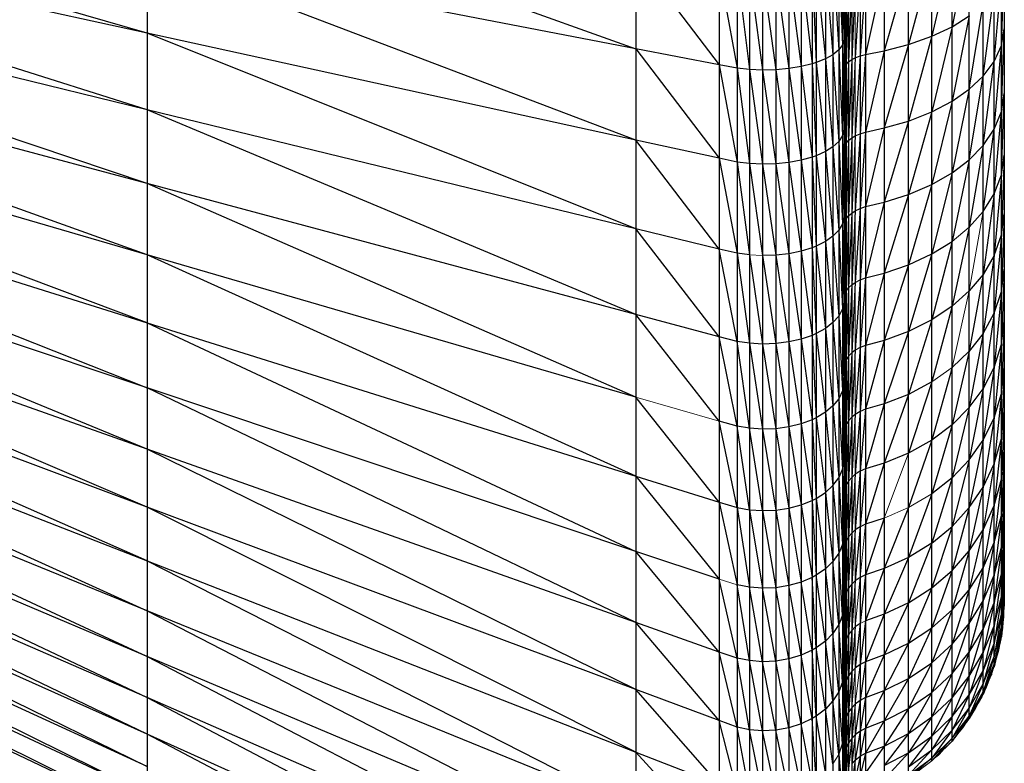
# Paper-space layout '_Left' of a CAD drawing. Header units: millimetres. Extents: x 1 to 464, y 0 to 650.
# Tile 20 of 50: x 449 to 464, y 6 to 17. Entities that reach past the tile are written whole.
import ezdxf

# ---------------------------------------------------------------- set-up
doc = ezdxf.new("R2010")
doc.units = ezdxf.units.MM

psp = doc.layouts.new('_Left')

# ---------------------------------------------------------------- linework, layer by layer
at = {"color": 7, "linetype": 'Continuous', "lineweight": 25}
for p, q in [((461.262, 646.63), (461.262, 3.719)), ((451.05, 26.301), (451.05, 4.44)), ((458.207, 26.301), (458.207, 0.953)), ((459.426, 26.301), (459.426, 0.36)), ((459.691, 26.301), (459.691, 0.237)), ((459.873, 26.301), (459.873, 0.187)), ((460.064, 26.301), (460.064, 0.166)), ((460.258, 26.301), (460.258, 0.178)), ((460.446, 26.301), (460.446, 0.221)), ((460.629, 26.301), (460.629, 0.297)), ((460.789, 26.301), (460.789, 0.397)), ((460.848, 26.301), (460.848, 0.444)), ((460.982, 26.301), (460.982, 0.579)), ((461.094, 26.301), (461.094, 0.736)), ((461.18, 26.301), (461.18, 0.911)), ((461.235, 26.301), (461.235, 1.101)), ((461.258, 26.301), (461.258, 1.283)), ((461.259, 26.301), (461.259, 1.778)), ((461.26, 26.301), (461.26, 2.683)), ((461.268, 4.907), (461.268, 26.301)), ((461.288, 26.301), (461.288, 4.986)), ((461.322, 26.301), (461.322, 5.061)), ((461.368, 26.301), (461.368, 5.13)), ((461.491, 26.301), (461.491, 5.245)), ((461.571, 26.301), (461.571, 5.291)), ((461.843, 26.301), (461.843, 5.4)), ((462.201, 5.59), (462.201, 26.301)), ((462.541, 5.84), (462.541, 26.301)), ((462.838, 6.13), (462.838, 26.301)), ((463.09, 6.457), (463.09, 26.301)), ((463.294, 6.813), (463.294, 26.301)), ((463.456, 7.217), (463.456, 26.301)), ((463.562, 7.657), (463.562, 26.301)), ((463.602, 26.301), (463.602, 8.106)), ((451.05, 16.49), (439.409, 19.888)), ((451.05, 15.37), (439.409, 19.035)), ((451.05, 16.49), (439.409, 19.035)), ((451.05, 18.824), (458.207, 16.261)), ((451.05, 15.37), (439.409, 18.206)), ((451.05, 14.288), (439.409, 18.206)), ((461.258, 17.744), (461.259, 16.588)), ((463.09, 17.852), (462.838, 16.583)), ((458.207, 16.261), (451.05, 17.642)), ((458.207, 14.925), (451.05, 17.642)), ((458.207, 17.632), (459.426, 16.026)), ((461.18, 17.617), (461.235, 16.32)), ((461.235, 17.682), (461.258, 16.392)), ((462.838, 17.713), (462.541, 16.444)), ((460.848, 17.457), (460.982, 16.113)), ((460.982, 17.503), (461.094, 16.175)), ((461.094, 17.557), (461.18, 16.245)), ((462.201, 17.483), (461.843, 16.232)), ((462.541, 17.589), (462.201, 16.323)), ((463.562, 16.311), (463.602, 17.535)), ((451.05, 14.288), (439.409, 17.404)), ((451.05, 13.246), (439.409, 17.404)), ((459.426, 17.428), (459.691, 15.978)), ((459.691, 17.387), (459.873, 15.958)), ((459.873, 17.369), (460.064, 15.95)), ((460.064, 17.362), (460.258, 15.954)), ((460.258, 17.366), (460.446, 15.971)), ((460.446, 17.381), (460.629, 16.001)), ((460.629, 17.407), (460.789, 16.041)), ((460.789, 17.441), (460.848, 16.06)), ((461.421, 17.312), (461.368, 16.102)), ((461.491, 17.336), (461.421, 16.13)), ((461.571, 17.355), (461.491, 16.157)), ((461.843, 17.402), (461.571, 16.179)), ((463.456, 16.076), (463.562, 17.319)), ((461.268, 17.192), (461.262, 16.439)), ((461.288, 17.225), (461.268, 15.995)), ((461.322, 17.257), (461.288, 16.032)), ((461.368, 17.287), (461.322, 16.068)), ((463.294, 15.859), (463.456, 17.107)), ((461.26, 16.946), (461.259, 16.588)), ((461.262, 16.952), (461.26, 15.701)), ((463.09, 15.668), (463.294, 16.912)), ((462.838, 16.583), (463.09, 16.741)), ((463.09, 16.741), (462.838, 15.493)), ((451.05, 13.246), (439.409, 16.633)), ((451.05, 12.249), (439.409, 16.633)), ((461.259, 16.588), (461.258, 16.392)), ((461.259, 16.588), (461.26, 15.701)), ((462.541, 16.444), (462.838, 16.583)), ((462.838, 16.583), (462.541, 15.337)), ((458.207, 14.925), (451.05, 16.49)), ((458.207, 13.627), (451.05, 16.49)), ((461.262, 16.439), (461.268, 15.995)), ((462.201, 16.323), (462.541, 16.444)), ((462.541, 16.444), (462.201, 15.204)), ((463.562, 16.311), (463.602, 16.552)), ((463.562, 15.342), (463.602, 16.552)), ((461.235, 16.32), (461.18, 16.245)), ((461.258, 16.392), (461.235, 16.32)), ((461.235, 16.32), (461.258, 15.073)), ((461.258, 16.392), (461.259, 15.295)), ((461.843, 16.232), (462.201, 16.323)), ((462.201, 16.323), (461.843, 15.102)), ((463.456, 16.076), (463.562, 16.311)), ((463.456, 15.084), (463.562, 16.311)), ((459.426, 16.026), (458.207, 16.261)), ((458.207, 16.261), (459.426, 14.658)), ((461.094, 16.175), (460.982, 16.113)), ((461.18, 16.245), (461.094, 16.175)), ((461.094, 16.175), (461.18, 14.906)), ((461.18, 16.245), (461.235, 14.991)), ((461.262, 16.166), (461.26, 15.701)), ((461.421, 16.13), (461.491, 16.157)), ((461.491, 16.157), (461.421, 14.988)), ((461.491, 16.157), (461.571, 16.179)), ((461.571, 16.179), (461.491, 15.018)), ((461.571, 16.179), (461.843, 16.232)), ((461.843, 16.232), (461.571, 15.043)), ((459.691, 15.978), (459.426, 16.026)), ((459.426, 16.026), (459.691, 14.604)), ((460.789, 16.041), (460.629, 16.001)), ((460.848, 16.06), (460.789, 16.041)), ((460.789, 16.041), (460.848, 14.696)), ((460.982, 16.113), (460.848, 16.06)), ((460.848, 16.06), (460.982, 14.757)), ((460.982, 16.113), (461.094, 14.827)), ((461.268, 15.995), (461.288, 16.032)), ((461.288, 16.032), (461.268, 14.838)), ((461.288, 16.032), (461.322, 16.068)), ((461.322, 16.068), (461.288, 14.88)), ((461.322, 16.068), (461.368, 16.102)), ((461.368, 16.102), (461.322, 14.92)), ((461.368, 16.102), (461.421, 16.13)), ((461.421, 16.13), (461.368, 14.957)), ((463.294, 15.859), (463.456, 16.076)), ((463.294, 14.846), (463.456, 16.076)), ((439.409, 15.894), (451.05, 12.249)), ((439.409, 15.894), (451.05, 11.299)), ((459.873, 15.958), (459.691, 15.978)), ((459.691, 15.978), (459.873, 14.581)), ((460.064, 15.95), (459.873, 15.958)), ((459.873, 15.958), (460.064, 14.572)), ((460.258, 15.954), (460.064, 15.95)), ((460.064, 15.95), (460.258, 14.577)), ((460.446, 15.971), (460.258, 15.954)), ((460.258, 15.954), (460.446, 14.596)), ((460.629, 16.001), (460.446, 15.971)), ((460.446, 15.971), (460.629, 14.63)), ((460.629, 16.001), (460.789, 14.675)), ((461.26, 15.701), (461.262, 15.929)), ((461.262, 15.929), (461.26, 14.492)), ((461.268, 15.995), (461.262, 15.957)), ((461.268, 15.995), (461.262, 15.485)), ((463.09, 15.668), (463.294, 15.859)), ((463.09, 14.637), (463.294, 15.859)), ((461.26, 15.701), (461.259, 15.295)), ((462.838, 15.493), (463.09, 15.668)), ((463.09, 15.668), (462.838, 14.445)), ((463.562, 15.342), (463.602, 15.606)), ((463.562, 14.417), (463.602, 15.606)), ((461.262, 15.485), (461.268, 14.838)), ((462.541, 15.337), (462.838, 15.493)), ((462.838, 15.493), (462.541, 14.274)), ((458.207, 13.627), (451.05, 15.37)), ((458.207, 12.372), (451.05, 15.37)), ((461.259, 15.295), (461.258, 15.073)), ((461.259, 15.295), (461.26, 14.492)), ((462.201, 15.204), (462.541, 15.337)), ((462.541, 15.337), (462.201, 14.127)), ((463.456, 15.084), (463.562, 15.342)), ((463.456, 14.137), (463.562, 15.342)), ((451.05, 11.299), (439.409, 15.19)), ((451.05, 10.4), (439.409, 15.19)), ((461.843, 15.102), (462.201, 15.204)), ((462.201, 15.204), (461.843, 14.016)), ((461.258, 15.073), (461.235, 14.991)), ((461.258, 15.073), (461.259, 14.039)), ((461.26, 14.492), (461.262, 15.01)), ((461.262, 15.01), (461.26, 13.323)), ((461.421, 14.988), (461.491, 15.018)), ((461.491, 15.018), (461.421, 13.891)), ((461.491, 15.018), (461.571, 15.043)), ((461.571, 15.043), (461.491, 13.924)), ((461.571, 15.043), (461.843, 15.102)), ((461.843, 15.102), (461.571, 13.952)), ((463.294, 14.846), (463.456, 15.084)), ((463.294, 13.879), (463.456, 15.084)), ((459.426, 14.658), (458.207, 14.925)), ((459.426, 13.33), (458.207, 14.925)), ((461.18, 14.906), (461.094, 14.827)), ((461.235, 14.991), (461.18, 14.906)), ((461.18, 14.906), (461.235, 13.701)), ((461.235, 14.991), (461.258, 13.792)), ((461.268, 14.838), (461.288, 14.88)), ((461.288, 14.88), (461.268, 13.726)), ((461.288, 14.88), (461.322, 14.92)), ((461.322, 14.92), (461.288, 13.772)), ((461.322, 14.92), (461.368, 14.957)), ((461.368, 14.957), (461.322, 13.816)), ((461.368, 14.957), (461.421, 14.988)), ((461.421, 14.988), (461.368, 13.857)), ((460.982, 14.757), (460.848, 14.696)), ((461.094, 14.827), (460.982, 14.757)), ((460.982, 14.757), (461.094, 13.518)), ((461.094, 14.827), (461.18, 13.606)), ((461.268, 14.838), (461.262, 14.796)), ((461.268, 14.838), (461.262, 14.552)), ((463.294, 14.846), (463.09, 13.652)), ((459.691, 14.604), (459.426, 14.658)), ((459.426, 14.658), (459.691, 13.269)), ((459.873, 14.581), (459.691, 14.604)), ((459.691, 14.604), (459.873, 13.244)), ((460.064, 14.572), (459.873, 14.581)), ((459.873, 14.581), (460.064, 13.234)), ((460.258, 14.577), (460.064, 14.572)), ((460.064, 14.572), (460.258, 13.239)), ((460.446, 14.596), (460.258, 14.577)), ((460.258, 14.577), (460.446, 13.261)), ((460.629, 14.63), (460.446, 14.596)), ((460.446, 14.596), (460.629, 13.299)), ((460.789, 14.675), (460.629, 14.63)), ((460.629, 14.63), (460.789, 13.349)), ((460.848, 14.696), (460.789, 14.675)), ((460.789, 14.675), (460.848, 13.373)), ((460.848, 14.696), (460.982, 13.44)), ((462.838, 14.445), (463.09, 14.637)), ((463.09, 14.637), (462.838, 13.443)), ((463.562, 14.417), (463.602, 14.703)), ((463.602, 14.703), (463.562, 13.538)), ((451.05, 9.554), (439.409, 14.524)), ((451.05, 10.4), (439.409, 14.524)), ((461.26, 14.492), (461.259, 14.039)), ((461.262, 14.552), (461.268, 13.726)), ((462.541, 14.274), (462.838, 14.445)), ((462.838, 14.445), (462.541, 13.258)), ((458.207, 12.372), (451.05, 14.288)), ((458.207, 11.164), (451.05, 14.288)), ((463.456, 14.137), (463.562, 14.417)), ((463.562, 14.417), (463.456, 13.237)), ((462.201, 14.127), (462.541, 14.274)), ((462.541, 14.274), (462.201, 13.099)), ((463.294, 13.879), (463.456, 14.137)), ((463.456, 14.137), (463.294, 12.96)), ((461.259, 14.039), (461.258, 13.792)), ((461.259, 14.039), (461.26, 13.323)), ((461.571, 13.952), (461.843, 14.016)), ((461.843, 14.016), (461.571, 12.909)), ((461.843, 14.016), (462.201, 14.127)), ((462.201, 14.127), (461.843, 12.978)), ((451.05, 8.765), (439.409, 13.898)), ((451.05, 9.554), (439.409, 13.898)), ((461.26, 13.323), (461.262, 13.892)), ((461.262, 13.892), (461.26, 12.197)), ((461.322, 13.816), (461.368, 13.857)), ((461.368, 13.857), (461.322, 12.762)), ((461.368, 13.857), (461.421, 13.891)), ((461.421, 13.891), (461.368, 12.806)), ((461.421, 13.891), (461.491, 13.924)), ((461.491, 13.924), (461.421, 12.843)), ((461.491, 13.924), (461.571, 13.952)), ((461.571, 13.952), (461.491, 12.879)), ((463.09, 13.652), (463.294, 13.879)), ((463.562, 13.538), (463.602, 13.846)), ((463.602, 13.846), (463.562, 12.71)), ((461.235, 13.701), (461.18, 13.606)), ((461.258, 13.792), (461.235, 13.701)), ((461.235, 13.701), (461.258, 12.553)), ((461.258, 13.792), (461.259, 12.825)), ((461.268, 13.726), (461.262, 13.68)), ((461.268, 13.726), (461.262, 12.615)), ((461.268, 13.726), (461.288, 13.772)), ((461.288, 13.772), (461.268, 12.664)), ((461.288, 13.772), (461.322, 13.816)), ((461.322, 13.816), (461.288, 12.714)), ((459.426, 13.33), (458.207, 13.627)), ((459.426, 12.046), (458.207, 13.627)), ((461.18, 13.606), (461.094, 13.518)), ((461.18, 13.606), (461.235, 12.453)), ((463.09, 13.652), (462.838, 12.493)), ((460.982, 13.44), (460.848, 13.373)), ((461.094, 13.518), (460.982, 13.44)), ((460.982, 13.44), (461.094, 12.253)), ((461.094, 13.518), (461.18, 12.349)), ((462.541, 13.258), (462.838, 13.443)), ((462.838, 13.443), (462.541, 12.294)), ((463.456, 13.237), (463.562, 13.538)), ((463.562, 13.538), (463.456, 12.39)), ((439.409, 13.314), (451.05, 8.036)), ((439.409, 13.314), (451.05, 8.765)), ((459.691, 13.269), (459.426, 13.33)), ((459.691, 11.979), (459.426, 13.33)), ((459.873, 13.244), (459.691, 13.269)), ((459.691, 13.269), (459.873, 11.951)), ((460.629, 13.299), (460.446, 13.261)), ((460.789, 13.349), (460.629, 13.299)), ((460.629, 13.299), (460.789, 12.067)), ((460.848, 13.373), (460.789, 13.349)), ((460.789, 13.349), (460.848, 12.092)), ((460.848, 13.373), (460.982, 12.166)), ((461.26, 13.323), (461.259, 12.825)), ((458.207, 11.164), (451.05, 13.246)), ((458.207, 10.008), (451.05, 13.246)), ((459.873, 13.244), (460.064, 11.94)), ((460.258, 13.239), (460.064, 13.234)), ((460.064, 13.234), (460.258, 11.946)), ((460.446, 13.261), (460.258, 13.239)), ((460.258, 13.239), (460.446, 11.97)), ((460.446, 13.261), (460.629, 12.012)), ((462.201, 13.099), (462.541, 13.258)), ((462.541, 13.258), (462.201, 12.123)), ((463.456, 13.237), (463.294, 12.96)), ((463.456, 13.237), (463.294, 12.095)), ((461.262, 12.99), (461.26, 12.197)), ((461.571, 12.909), (461.843, 12.978)), ((461.843, 12.978), (461.571, 11.919)), ((461.843, 12.978), (462.201, 13.099)), ((462.201, 13.099), (461.843, 11.993)), ((463.562, 12.71), (463.602, 13.037)), ((463.602, 13.037), (463.562, 11.936)), ((461.368, 12.806), (461.421, 12.843)), ((461.421, 12.843), (461.368, 11.809)), ((461.421, 12.843), (461.491, 12.879)), ((461.491, 12.879), (461.421, 11.848)), ((461.491, 12.879), (461.571, 12.909)), ((461.571, 12.909), (461.491, 11.887)), ((463.294, 12.96), (463.09, 12.717)), ((463.294, 12.96), (463.09, 11.835)), ((458.207, 5.123), (439.409, 12.774)), ((439.409, 12.774), (451.05, 7.369)), ((461.259, 12.825), (461.258, 12.553)), ((461.259, 12.825), (461.26, 12.197)), ((461.26, 12.197), (461.262, 12.816)), ((461.262, 12.816), (461.26, 11.12)), ((461.268, 12.664), (461.288, 12.714)), ((461.288, 12.714), (461.268, 11.656)), ((461.288, 12.714), (461.322, 12.762)), ((461.322, 12.762), (461.288, 11.71)), ((461.322, 12.762), (461.368, 12.806)), ((461.368, 12.806), (461.322, 11.761)), ((463.09, 12.717), (462.838, 12.493)), ((463.456, 12.39), (463.562, 12.71)), ((463.562, 12.71), (463.456, 11.597)), ((461.258, 12.553), (461.235, 12.453)), ((461.258, 12.553), (461.259, 11.657)), ((461.262, 12.615), (461.268, 12.664)), ((461.268, 12.664), (461.262, 11.924)), ((461.235, 12.453), (461.18, 12.349)), ((461.235, 12.453), (461.258, 11.361)), ((462.838, 12.493), (462.541, 12.294)), ((462.838, 12.493), (462.541, 11.385)), ((451.05, 7.369), (439.409, 12.279)), ((439.409, 12.279), (451.05, 6.765)), ((459.426, 12.046), (458.207, 12.372)), ((459.426, 10.81), (458.207, 12.372)), ((461.18, 12.349), (461.094, 12.253)), ((461.18, 12.349), (461.235, 11.253)), ((462.541, 12.294), (462.201, 12.123)), ((462.541, 12.294), (462.201, 11.203)), ((463.294, 12.095), (463.456, 12.39)), ((463.456, 12.39), (463.294, 11.285)), ((463.562, 11.936), (463.602, 12.281)), ((463.602, 12.281), (463.562, 11.218)), ((451.05, 12.249), (458.207, 10.008)), ((451.05, 12.249), (458.207, 8.906)), ((460.982, 12.166), (460.848, 12.092)), ((461.094, 12.253), (460.982, 12.166)), ((460.982, 12.166), (461.094, 11.034)), ((461.094, 12.253), (461.18, 11.139)), ((461.26, 12.197), (461.259, 11.657)), ((462.201, 12.123), (461.843, 11.993)), ((462.201, 12.123), (461.843, 11.065)), ((459.691, 11.979), (459.426, 12.046)), ((459.691, 10.737), (459.426, 12.046)), ((459.873, 11.951), (459.691, 11.979)), ((459.873, 10.707), (459.691, 11.979)), ((460.446, 11.97), (460.258, 11.946)), ((460.629, 12.012), (460.446, 11.97)), ((460.446, 11.97), (460.629, 10.772)), ((460.789, 12.067), (460.629, 12.012)), ((460.629, 12.012), (460.789, 10.832)), ((460.848, 12.092), (460.789, 12.067)), ((460.789, 12.067), (460.848, 10.86)), ((460.848, 12.092), (460.982, 10.941)), ((461.262, 12.068), (461.26, 11.12)), ((461.843, 11.993), (461.571, 11.919)), ((461.843, 11.993), (461.571, 10.985)), ((463.294, 12.095), (463.09, 11.835)), ((463.294, 12.095), (463.09, 11.011)), ((451.05, 6.765), (439.409, 11.833)), ((451.05, 6.228), (439.409, 11.833)), ((460.064, 11.94), (459.873, 11.951)), ((459.873, 11.951), (460.064, 10.695)), ((460.258, 11.946), (460.064, 11.94)), ((460.064, 11.94), (460.258, 10.701)), ((460.258, 11.946), (460.446, 10.727)), ((461.268, 11.656), (461.262, 11.924)), ((461.421, 11.848), (461.368, 11.809)), ((461.421, 11.848), (461.368, 10.868)), ((461.491, 11.887), (461.421, 11.848)), ((461.491, 11.887), (461.421, 10.911)), ((461.571, 11.919), (461.491, 11.887)), ((461.571, 11.919), (461.491, 10.952)), ((463.09, 11.835), (462.838, 11.597)), ((463.09, 11.835), (462.838, 10.759)), ((463.456, 11.597), (463.562, 11.936)), ((463.562, 11.936), (463.456, 10.862)), ((461.26, 11.12), (461.262, 11.786)), ((461.262, 11.786), (461.26, 10.093)), ((461.288, 11.71), (461.268, 11.656)), ((461.288, 11.71), (461.268, 10.706)), ((461.322, 11.761), (461.288, 11.71)), ((461.322, 11.761), (461.288, 10.763)), ((461.368, 11.809), (461.322, 11.761)), ((461.368, 11.809), (461.322, 10.817)), ((461.259, 11.657), (461.258, 11.361)), ((461.259, 11.657), (461.26, 11.12)), ((461.268, 11.656), (461.262, 11.603)), ((461.268, 11.656), (461.262, 11.118)), ((462.838, 11.597), (462.541, 10.535)), ((463.294, 11.285), (463.456, 11.597)), ((463.456, 11.597), (463.294, 10.535)), ((463.562, 11.218), (463.602, 11.581)), ((463.602, 11.581), (463.562, 10.559)), ((451.05, 6.228), (439.409, 11.434)), ((439.409, 11.434), (451.05, 5.758)), ((458.207, 8.906), (451.05, 11.299)), ((458.207, 7.864), (451.05, 11.299)), ((461.235, 11.253), (461.18, 11.139)), ((461.258, 11.361), (461.235, 11.253)), ((461.235, 11.253), (461.258, 10.22)), ((461.258, 11.361), (461.259, 10.538)), ((462.541, 11.385), (462.201, 11.203)), ((462.541, 11.385), (462.201, 10.343)), ((463.09, 11.011), (463.294, 11.285)), ((463.294, 11.285), (463.09, 10.247)), ((459.426, 9.626), (458.207, 11.164)), ((461.18, 11.139), (461.094, 11.034)), ((461.18, 11.139), (461.235, 10.103)), ((461.26, 11.12), (461.259, 10.538)), ((461.262, 11.181), (461.26, 10.093)), ((461.268, 10.706), (461.262, 11.118)), ((462.201, 11.203), (461.843, 11.065)), ((462.201, 11.203), (461.843, 10.196)), ((463.456, 10.862), (463.562, 11.218)), ((463.562, 11.218), (463.456, 10.188)), ((451.05, 5.758), (439.409, 11.087)), ((439.409, 11.087), (451.05, 5.358)), ((461.094, 11.034), (460.982, 10.941)), ((461.094, 11.034), (461.18, 9.981)), ((461.571, 10.985), (461.491, 10.952)), ((461.571, 10.985), (461.491, 10.077)), ((461.843, 11.065), (461.571, 10.985)), ((461.843, 11.065), (461.571, 10.113)), ((463.09, 11.011), (462.838, 10.759)), ((463.09, 11.011), (462.838, 9.982)), ((460.789, 10.832), (460.629, 10.772)), ((460.848, 10.86), (460.789, 10.832)), ((460.789, 10.832), (460.848, 9.681)), ((460.982, 10.941), (460.848, 10.86)), ((460.848, 10.86), (460.982, 9.767)), ((460.982, 10.941), (461.094, 9.868)), ((461.322, 10.817), (461.288, 10.763)), ((461.322, 10.817), (461.288, 9.877)), ((461.368, 10.868), (461.322, 10.817)), ((461.368, 10.868), (461.322, 9.935)), ((461.421, 10.911), (461.368, 10.868)), ((461.421, 10.911), (461.368, 9.989)), ((461.491, 10.952), (461.421, 10.911)), ((461.491, 10.952), (461.421, 10.034)), ((463.294, 10.535), (463.456, 10.862)), ((463.456, 10.862), (463.294, 9.846)), ((463.562, 10.559), (463.602, 10.938)), ((463.602, 10.938), (463.562, 9.963)), ((458.207, 2.018), (439.409, 10.791)), ((451.05, 5.029), (439.409, 10.791)), ((459.691, 10.737), (459.426, 10.81)), ((459.691, 9.548), (459.426, 10.81)), ((459.873, 10.707), (459.691, 10.737)), ((459.873, 9.515), (459.691, 10.737)), ((460.064, 10.695), (459.873, 10.707)), ((460.064, 9.502), (459.873, 10.707)), ((460.258, 10.701), (460.064, 10.695)), ((460.064, 10.695), (460.258, 9.509)), ((460.446, 10.727), (460.258, 10.701)), ((460.258, 10.701), (460.446, 9.537)), ((460.629, 10.772), (460.446, 10.727)), ((460.446, 10.727), (460.629, 9.586)), ((460.629, 10.772), (460.789, 9.65)), ((461.262, 10.804), (461.26, 10.093)), ((461.268, 10.706), (461.262, 10.649)), ((461.268, 10.706), (461.262, 10.353)), ((461.288, 10.763), (461.268, 9.817)), ((462.838, 10.759), (462.541, 10.535)), ((462.838, 10.759), (462.541, 9.747)), ((451.05, 5.029), (439.409, 10.547)), ((461.258, 10.22), (461.259, 10.538)), ((461.259, 10.538), (461.26, 10.093)), ((462.541, 10.535), (462.201, 10.343)), ((462.541, 10.535), (462.201, 9.546)), ((463.09, 10.247), (463.294, 10.535)), ((463.294, 10.535), (463.09, 9.546)), ((463.456, 10.188), (463.562, 10.559)), ((463.562, 10.559), (463.456, 9.578)), ((458.207, 7.864), (451.05, 10.4)), ((458.207, 6.884), (451.05, 10.4)), ((461.262, 10.333), (461.26, 9.122)), ((461.262, 10.333), (461.26, 10.093)), ((461.268, 9.817), (461.262, 10.353)), ((462.201, 10.343), (461.843, 10.196)), ((462.838, 9.982), (463.09, 10.247)), ((463.09, 10.247), (462.838, 9.27)), ((463.562, 9.963), (463.602, 10.357)), ((463.602, 10.357), (463.562, 9.431)), ((461.18, 9.981), (461.235, 10.103)), ((461.235, 10.103), (461.258, 10.22)), ((461.235, 10.103), (461.258, 9.132)), ((461.258, 10.22), (461.259, 9.472)), ((461.571, 10.113), (461.491, 10.077)), ((461.571, 10.113), (461.491, 9.266)), ((461.843, 10.196), (461.571, 10.113)), ((461.843, 10.196), (461.571, 9.304)), ((463.294, 9.846), (463.456, 10.188)), ((463.456, 10.188), (463.294, 9.223)), ((458.207, 10.008), (459.426, 9.626)), ((458.207, 10.008), (459.426, 8.499)), ((461.094, 9.868), (461.18, 9.981)), ((461.18, 9.981), (461.235, 9.008)), ((461.26, 10.093), (461.259, 9.472)), ((461.368, 9.989), (461.322, 9.935)), ((461.368, 9.989), (461.322, 9.117)), ((461.421, 10.034), (461.368, 9.989)), ((461.421, 10.034), (461.368, 9.174)), ((461.491, 10.077), (461.421, 10.034)), ((461.491, 10.077), (461.421, 9.221)), ((462.838, 9.982), (462.541, 9.747)), ((462.838, 9.982), (462.541, 9.025)), ((463.456, 9.578), (463.562, 9.963)), ((463.562, 9.963), (463.456, 9.034)), ((460.982, 9.767), (461.094, 9.868)), ((461.094, 9.868), (461.18, 8.878)), ((461.262, 9.876), (461.26, 9.122)), ((461.268, 9.817), (461.262, 9.757)), ((461.268, 9.817), (461.262, 8.93)), ((461.288, 9.877), (461.268, 9.817)), ((461.288, 9.877), (461.268, 8.993)), ((461.322, 9.935), (461.288, 9.877)), ((461.322, 9.935), (461.288, 9.057)), ((463.09, 9.546), (463.294, 9.846)), ((463.294, 9.846), (463.09, 8.911)), ((463.562, 9.431), (463.602, 9.838)), ((463.602, 9.838), (463.562, 8.966)), ((460.789, 9.65), (460.848, 9.681)), ((460.848, 9.681), (460.982, 9.767)), ((460.848, 9.681), (460.982, 8.649)), ((460.982, 9.767), (461.094, 8.757)), ((462.541, 9.747), (462.201, 8.814)), ((458.207, 5.969), (451.05, 9.554)), ((458.207, 6.884), (451.05, 9.554)), ((459.426, 9.626), (459.691, 9.548)), ((459.426, 9.626), (459.691, 8.415)), ((459.691, 9.548), (459.873, 9.515)), ((459.691, 9.548), (459.873, 8.38)), ((460.258, 9.509), (460.446, 9.537)), ((460.446, 9.537), (460.629, 9.586)), ((460.446, 9.537), (460.629, 8.456)), ((460.629, 9.586), (460.789, 9.65)), ((460.629, 9.586), (460.789, 8.525)), ((460.789, 9.65), (460.848, 8.557)), ((461.262, 9.528), (461.26, 9.122)), ((461.262, 9.528), (461.26, 8.209)), ((462.201, 9.546), (461.843, 8.654)), ((462.838, 9.27), (463.09, 9.546)), ((463.09, 9.546), (462.838, 8.625)), ((463.294, 9.223), (463.456, 9.578)), ((463.456, 9.578), (463.294, 8.667)), ((459.873, 9.515), (460.064, 9.502)), ((459.873, 9.515), (460.064, 8.366)), ((460.064, 9.502), (460.258, 9.509)), ((460.064, 9.502), (460.258, 8.374)), ((460.258, 9.509), (460.446, 8.404)), ((461.259, 9.472), (461.258, 9.132)), ((461.26, 9.122), (461.259, 9.472)), ((461.843, 9.392), (461.571, 9.304)), ((461.843, 9.392), (461.571, 8.562)), ((463.456, 9.034), (463.562, 9.431)), ((463.562, 9.431), (463.456, 8.558)), ((463.562, 8.966), (463.602, 9.384)), ((463.602, 9.384), (463.562, 8.57)), ((461.491, 9.266), (461.421, 9.221)), ((461.491, 9.266), (461.421, 8.475)), ((461.571, 9.304), (461.491, 9.266)), ((462.541, 9.025), (462.838, 9.27)), ((462.838, 9.27), (462.541, 8.371)), ((461.258, 9.132), (461.235, 9.008)), ((461.259, 8.464), (461.258, 9.132)), ((461.26, 9.122), (461.259, 8.464)), ((461.322, 9.117), (461.288, 9.057)), ((461.322, 9.117), (461.288, 8.304)), ((461.368, 9.174), (461.322, 9.117)), ((461.421, 9.221), (461.368, 9.174)), ((461.421, 9.221), (461.368, 8.426)), ((463.09, 8.911), (463.294, 9.223)), ((463.294, 9.223), (463.09, 8.345)), ((461.235, 9.008), (461.18, 8.878)), ((461.258, 8.103), (461.235, 9.008)), ((461.262, 9.002), (461.26, 8.209)), ((461.268, 8.993), (461.262, 8.93)), ((461.268, 8.993), (461.262, 8.33)), ((461.288, 9.057), (461.268, 8.993)), ((461.288, 9.057), (461.268, 8.238)), ((462.541, 9.025), (462.201, 8.814)), ((462.541, 9.025), (462.201, 8.152)), ((463.294, 8.667), (463.456, 9.034)), ((463.456, 9.034), (463.294, 8.181)), ((463.456, 8.558), (463.562, 8.966)), ((463.562, 8.966), (463.456, 8.152)), ((463.562, 8.57), (463.602, 8.997)), ((463.602, 8.997), (463.562, 8.243)), ((459.426, 8.499), (458.207, 8.906)), ((459.426, 7.432), (458.207, 8.906)), ((461.18, 8.878), (461.094, 8.757)), ((461.235, 7.971), (461.18, 8.878)), ((462.201, 8.814), (461.843, 8.654)), ((462.201, 8.814), (461.843, 7.985)), ((462.838, 8.625), (463.09, 8.911)), ((463.09, 8.911), (462.838, 8.05)), ((451.05, 8.765), (458.207, 5.969)), ((451.05, 8.765), (458.207, 5.123)), ((461.094, 8.757), (460.982, 8.649)), ((461.18, 7.833), (461.094, 8.757)), ((461.26, 7.357), (461.262, 8.77)), ((461.262, 8.77), (461.26, 8.209)), ((461.843, 8.654), (461.571, 8.562)), ((461.843, 8.654), (461.571, 7.89)), ((463.09, 8.345), (463.294, 8.667)), ((463.294, 8.667), (463.09, 7.85)), ((463.562, 8.243), (463.602, 8.678)), ((463.602, 8.678), (463.562, 7.987)), ((460.789, 8.525), (460.629, 8.456)), ((460.848, 8.557), (460.789, 8.525)), ((460.848, 7.493), (460.789, 8.525)), ((460.982, 8.649), (460.848, 8.557)), ((460.982, 7.591), (460.848, 8.557)), ((461.094, 7.705), (460.982, 8.649)), ((461.491, 8.523), (461.421, 8.475)), ((461.571, 8.562), (461.491, 8.523)), ((461.571, 8.562), (461.491, 7.849)), ((462.541, 8.371), (462.838, 8.625)), ((462.838, 8.625), (462.541, 7.787)), ((463.294, 8.181), (463.456, 8.558)), ((463.456, 8.558), (463.294, 7.767)), ((463.456, 8.152), (463.562, 8.57)), ((463.562, 8.57), (463.456, 7.817)), ((459.691, 7.343), (459.426, 8.499)), ((459.873, 8.38), (459.691, 8.415)), ((459.873, 7.306), (459.691, 8.415)), ((460.064, 8.366), (459.873, 8.38)), ((460.064, 7.291), (459.873, 8.38)), ((460.258, 8.374), (460.064, 8.366)), ((460.258, 7.3), (460.064, 8.366)), ((460.446, 8.404), (460.258, 8.374)), ((460.446, 7.331), (460.258, 8.374)), ((460.629, 8.456), (460.446, 8.404)), ((460.629, 7.386), (460.446, 8.404)), ((460.789, 7.459), (460.629, 8.456)), ((461.259, 8.464), (461.258, 8.103)), ((461.26, 8.209), (461.259, 8.464)), ((461.322, 8.367), (461.288, 8.304)), ((461.322, 8.367), (461.288, 7.622)), ((461.368, 8.426), (461.322, 8.367)), ((461.368, 8.426), (461.322, 7.688)), ((461.421, 8.475), (461.368, 8.426)), ((461.421, 8.475), (461.368, 7.749)), ((462.201, 8.152), (462.541, 8.371)), ((462.541, 8.371), (462.201, 7.561)), ((463.562, 7.987), (463.602, 8.428)), ((463.602, 8.428), (463.562, 7.804)), ((461.268, 8.238), (461.262, 8.33)), ((461.262, 8.172), (461.268, 8.238)), ((461.268, 8.238), (461.262, 7.753)), ((461.288, 8.304), (461.268, 8.238)), ((461.288, 8.304), (461.268, 7.554)), ((462.838, 8.05), (463.09, 8.345)), ((463.09, 8.345), (462.838, 7.546)), ((463.456, 7.817), (463.562, 8.243)), ((463.562, 8.243), (463.456, 7.556)), ((463.562, 7.804), (463.602, 8.249)), ((463.602, 8.249), (463.562, 7.694)), ((461.258, 8.103), (461.235, 7.971)), ((461.259, 7.515), (461.258, 8.103)), ((461.26, 8.209), (461.259, 7.515)), ((461.26, 7.357), (461.262, 8.188)), ((462.201, 8.152), (461.843, 7.985)), ((462.201, 8.152), (461.843, 7.389)), ((463.09, 7.85), (463.294, 8.181)), ((463.294, 8.181), (463.09, 7.428)), ((463.294, 7.767), (463.456, 8.152)), ((463.456, 8.152), (463.294, 7.425)), ((463.562, 7.694), (463.602, 8.142)), ((463.602, 8.142), (463.562, 7.657)), ((463.602, 8.12), (463.603, 8.119)), ((451.05, 8.036), (458.207, 4.349)), ((461.235, 7.971), (461.18, 7.833)), ((461.258, 7.136), (461.235, 7.971)), ((461.262, 8.059), (461.26, 6.569)), ((461.26, 7.357), (461.262, 8.059)), ((461.843, 7.985), (461.571, 7.89)), ((461.843, 7.985), (461.571, 7.291)), ((462.541, 7.787), (462.838, 8.05)), ((462.838, 8.05), (462.541, 7.276)), ((463.456, 7.556), (463.562, 7.987)), ((463.562, 7.987), (463.456, 7.368)), ((459.426, 7.432), (458.207, 7.864)), ((459.426, 6.429), (458.207, 7.864)), ((461.18, 7.833), (461.094, 7.705)), ((461.235, 6.997), (461.18, 7.833)), ((461.421, 7.8), (461.368, 7.749)), ((461.421, 7.8), (461.368, 7.145)), ((461.491, 7.849), (461.421, 7.8)), ((461.491, 7.849), (461.421, 7.198)), ((461.571, 7.89), (461.491, 7.249)), ((462.201, 7.561), (462.541, 7.787)), ((462.541, 7.787), (462.201, 7.045)), ((462.838, 7.546), (463.09, 7.85)), ((463.09, 7.85), (462.838, 7.117)), ((463.294, 7.425), (463.456, 7.817)), ((463.456, 7.817), (463.294, 7.158)), ((463.456, 7.368), (463.562, 7.804)), ((463.562, 7.804), (463.456, 7.255)), ((461.094, 7.705), (460.982, 7.591)), ((461.18, 6.851), (461.094, 7.705)), ((461.262, 7.753), (461.268, 7.554)), ((461.322, 7.688), (461.288, 7.622)), ((461.322, 7.688), (461.288, 7.015)), ((461.368, 7.749), (461.322, 7.688)), ((461.368, 7.749), (461.322, 7.082)), ((463.09, 7.428), (463.294, 7.767)), ((463.294, 7.767), (463.09, 7.08)), ((463.456, 7.255), (463.562, 7.694)), ((463.562, 7.694), (463.456, 7.217)), ((463.574, 7.777), (463.578, 7.768)), ((460.982, 7.591), (460.848, 7.493)), ((461.094, 6.717), (460.982, 7.591)), ((461.259, 7.515), (461.258, 7.136)), ((461.26, 7.357), (461.259, 7.515)), ((461.268, 7.554), (461.262, 7.485)), ((461.268, 7.554), (461.262, 7.228)), ((461.288, 7.622), (461.268, 7.554)), ((461.268, 6.943), (461.288, 7.622)), ((461.843, 7.389), (462.201, 7.561)), ((462.201, 7.561), (461.843, 6.868)), ((462.541, 7.276), (462.838, 7.546)), ((462.838, 7.546), (462.541, 6.841)), ((463.294, 7.158), (463.456, 7.556)), ((463.456, 7.556), (463.294, 6.966)), ((463.549, 7.584), (463.551, 7.612)), ((463.549, 7.584), (463.549, 7.605)), ((458.207, 4.349), (451.05, 7.369)), ((451.05, 7.369), (458.207, 3.65)), ((459.691, 7.343), (459.426, 7.432)), ((459.691, 6.335), (459.426, 7.432)), ((460.629, 7.386), (460.446, 7.331)), ((460.789, 7.459), (460.629, 7.386)), ((460.789, 6.458), (460.629, 7.386)), ((460.848, 7.493), (460.789, 7.459)), ((460.848, 6.494), (460.789, 7.459)), ((460.982, 6.597), (460.848, 7.493)), ((461.259, 6.631), (461.26, 7.357)), ((461.26, 6.569), (461.262, 7.434)), ((461.262, 7.434), (461.26, 5.847)), ((461.843, 7.389), (461.571, 7.291)), ((461.843, 7.389), (461.571, 6.766)), ((462.838, 7.117), (463.09, 7.428)), ((463.09, 7.428), (462.838, 6.764)), ((463.09, 7.08), (463.294, 7.425)), ((463.294, 7.425), (463.09, 6.808)), ((463.294, 6.966), (463.456, 7.368)), ((463.456, 7.368), (463.294, 6.851)), ((463.515, 7.447), (463.518, 7.439)), ((459.873, 7.306), (459.691, 7.343)), ((459.873, 6.296), (459.691, 7.343)), ((460.064, 7.291), (459.873, 7.306)), ((460.064, 6.281), (459.873, 7.306)), ((460.258, 7.3), (460.064, 7.291)), ((460.258, 6.29), (460.064, 7.291)), ((460.446, 7.331), (460.258, 7.3)), ((460.446, 6.323), (460.258, 7.3)), ((460.629, 6.381), (460.446, 7.331)), ((461.262, 7.228), (461.268, 6.943)), ((461.491, 7.249), (461.421, 7.198)), ((461.571, 7.291), (461.491, 7.249)), ((461.571, 7.291), (461.491, 6.723)), ((462.201, 7.045), (462.541, 7.276)), ((462.541, 7.276), (462.201, 6.604)), ((463.294, 6.851), (463.456, 7.255)), ((463.456, 7.255), (463.294, 6.813)), ((463.464, 7.243), (463.463, 7.248)), ((463.464, 7.243), (463.465, 7.255)), ((463.464, 7.243), (463.464, 7.252)), ((463.464, 7.243), (463.464, 7.25)), ((463.464, 7.243), (463.464, 7.249)), ((463.464, 7.243), (463.464, 7.248)), ((461.258, 7.136), (461.235, 6.997)), ((461.259, 6.631), (461.258, 7.136)), ((461.322, 7.082), (461.288, 7.015)), ((461.322, 7.082), (461.288, 6.483)), ((461.368, 7.145), (461.322, 7.082)), ((461.368, 7.145), (461.322, 6.552)), ((461.421, 7.198), (461.368, 7.145)), ((462.541, 6.841), (462.838, 7.117)), ((462.838, 7.117), (462.541, 6.482)), ((462.838, 6.764), (463.09, 7.08)), ((463.09, 7.08), (462.838, 6.487)), ((463.09, 6.808), (463.294, 7.158)), ((463.294, 7.158), (463.09, 6.613)), ((463.414, 7.108), (463.416, 7.101)), ((461.235, 6.997), (461.18, 6.851)), ((461.258, 6.233), (461.235, 6.997)), ((461.268, 6.943), (461.262, 6.873)), ((461.268, 6.943), (461.262, 6.337)), ((461.268, 6.943), (461.288, 7.015)), ((461.288, 7.015), (461.268, 6.41)), ((461.843, 6.868), (462.201, 7.045)), ((462.201, 7.045), (461.843, 6.423)), ((463.09, 6.613), (463.294, 6.966)), ((463.294, 6.966), (463.09, 6.496)), ((463.342, 6.917), (463.34, 6.928)), ((459.426, 6.429), (458.207, 6.884)), ((459.426, 5.493), (458.207, 6.884)), ((461.18, 6.851), (461.094, 6.717)), ((461.235, 6.088), (461.18, 6.851)), ((461.571, 6.766), (461.843, 6.868)), ((461.843, 6.868), (461.571, 6.319)), ((462.201, 6.604), (462.541, 6.841)), ((462.541, 6.841), (462.201, 6.241)), ((462.838, 6.487), (463.09, 6.808)), ((463.09, 6.808), (462.838, 6.289)), ((463.09, 6.496), (463.294, 6.851)), ((463.294, 6.851), (463.09, 6.457)), ((458.207, 3.65), (451.05, 6.765)), ((451.05, 6.765), (458.207, 3.026)), ((461.094, 6.717), (460.982, 6.597)), ((461.18, 5.935), (461.094, 6.717)), ((461.26, 5.847), (461.262, 6.745)), ((461.262, 6.745), (461.26, 5.195)), ((461.421, 6.671), (461.368, 6.167)), ((461.491, 6.723), (461.421, 6.671)), ((461.491, 6.723), (461.421, 6.222)), ((461.571, 6.766), (461.491, 6.723)), ((461.571, 6.766), (461.491, 6.275)), ((462.541, 6.482), (462.838, 6.764)), ((462.838, 6.764), (462.541, 6.202)), ((463.273, 6.776), (463.274, 6.772)), ((460.848, 6.494), (460.789, 6.458)), ((460.982, 6.597), (460.848, 6.494)), ((460.982, 5.669), (460.848, 6.494)), ((461.094, 5.794), (460.982, 6.597)), ((461.258, 6.233), (461.259, 6.631)), ((461.259, 6.631), (461.26, 6.569)), ((461.26, 6.569), (461.259, 5.812)), ((461.322, 6.552), (461.288, 6.483)), ((461.322, 6.552), (461.288, 6.029)), ((461.368, 6.617), (461.322, 6.552)), ((461.368, 6.617), (461.322, 6.1)), ((461.843, 6.423), (462.201, 6.604)), ((462.201, 6.604), (461.843, 6.057)), ((462.838, 6.289), (463.09, 6.613)), ((463.09, 6.613), (462.838, 6.17)), ((462.838, 6.17), (463.09, 6.496)), ((463.09, 6.496), (462.838, 6.13)), ((463.183, 6.604), (463.181, 6.616)), ((459.691, 6.335), (459.426, 6.429)), ((459.691, 5.395), (459.426, 6.429)), ((460.629, 6.381), (460.446, 6.323)), ((460.789, 6.458), (460.629, 6.381)), ((460.789, 5.523), (460.629, 6.381)), ((460.848, 5.561), (460.789, 6.458)), ((461.268, 6.41), (461.262, 6.337)), ((461.268, 6.41), (461.262, 5.88)), ((461.288, 6.483), (461.268, 6.41)), ((461.288, 6.483), (461.268, 5.954)), ((461.571, 6.319), (461.843, 6.423)), ((461.843, 6.423), (461.571, 5.951)), ((462.201, 6.241), (462.541, 6.482)), ((462.541, 6.482), (462.201, 5.957)), ((462.541, 6.202), (462.838, 6.487)), ((462.838, 6.487), (462.541, 6.001)), ((463.097, 6.469), (463.097, 6.467)), ((458.207, 3.026), (451.05, 6.228)), ((458.207, 2.482), (451.05, 6.228)), ((459.873, 6.296), (459.691, 6.335)), ((459.873, 5.354), (459.691, 6.335)), ((460.064, 6.281), (459.873, 6.296)), ((460.064, 5.338), (459.873, 6.296)), ((460.258, 6.29), (460.064, 6.281)), ((460.258, 5.347), (460.064, 6.281)), ((460.446, 6.323), (460.258, 6.29)), ((460.446, 5.382), (460.258, 6.29)), ((460.629, 5.443), (460.446, 6.323)), ((461.235, 6.088), (461.258, 6.233)), ((461.258, 6.233), (461.259, 5.812)), ((461.262, 6.242), (461.26, 5.195)), ((461.421, 6.222), (461.368, 6.167)), ((461.421, 6.222), (461.368, 5.796)), ((461.491, 6.275), (461.421, 6.222)), ((461.491, 6.275), (461.421, 5.852)), ((461.491, 6.275), (461.571, 6.319)), ((461.571, 6.319), (461.491, 5.906)), ((461.843, 6.057), (462.201, 6.241)), ((462.201, 6.241), (461.843, 5.77)), ((462.201, 5.957), (462.541, 6.202)), ((462.541, 6.202), (462.201, 5.754)), ((462.541, 6.001), (462.838, 6.289)), ((462.838, 6.289), (462.541, 5.88)), ((462.997, 6.325), (462.995, 6.334)), ((462.997, 6.325), (462.996, 6.335)), ((462.997, 6.325), (462.996, 6.334)), ((461.18, 5.935), (461.235, 6.088)), ((461.235, 6.088), (461.258, 5.399)), ((461.262, 6.121), (461.26, 4.615)), ((461.26, 5.195), (461.262, 6.121)), ((461.322, 6.1), (461.288, 6.029)), ((461.322, 6.1), (461.288, 5.656)), ((461.368, 6.167), (461.322, 6.1)), ((461.368, 6.167), (461.322, 5.728)), ((461.571, 5.951), (461.843, 6.057)), ((461.843, 6.057), (461.571, 5.663)), ((462.541, 5.88), (462.838, 6.17)), ((462.838, 6.17), (462.541, 5.84)), ((462.773, 6.059), (462.773, 6.066)), ((462.882, 6.187), (462.883, 6.182)), ((458.207, 5.969), (459.426, 5.493)), ((458.207, 5.969), (459.426, 4.627)), ((461.18, 5.935), (461.235, 5.247)), ((461.268, 5.954), (461.262, 5.88)), ((461.262, 5.658), (461.268, 5.954)), ((461.288, 6.029), (461.268, 5.954)), ((461.288, 6.029), (461.268, 5.58)), ((461.491, 5.906), (461.571, 5.951)), ((461.571, 5.951), (461.491, 5.618)), ((461.843, 5.77), (462.201, 5.957)), ((462.201, 5.957), (461.843, 5.565)), ((462.201, 5.754), (462.541, 6.001)), ((462.541, 6.001), (462.201, 5.631)), ((462.637, 5.931), (462.637, 5.925)), ((461.259, 5.812), (461.258, 5.399)), ((461.259, 5.812), (461.26, 5.847)), ((461.26, 5.847), (461.259, 5.063)), ((461.421, 5.852), (461.368, 5.796)), ((461.421, 5.852), (461.368, 5.505)), ((461.421, 5.852), (461.491, 5.906)), ((461.491, 5.906), (461.421, 5.562)), ((462.201, 5.631), (462.541, 5.88)), ((462.541, 5.88), (462.201, 5.59)), ((462.521, 5.823), (462.521, 5.825))]:
    psp.add_line(p, q, dxfattribs=at)
at = {"color": 142, "linetype": 'Continuous', "lineweight": 18, "true_color": 0x0080c0}
for p, q in [((461.421, 26.301), (461.421, 5.188)), ((463.09, 14.637), (463.294, 14.846)), ((463.294, 13.879), (463.09, 12.717)), ((462.838, 13.443), (463.09, 13.652)), ((460.064, 13.234), (459.873, 13.244)), ((463.09, 12.717), (462.838, 11.597)), ((462.838, 11.597), (462.541, 11.385)), ((459.426, 10.81), (458.207, 11.164)), ((461.288, 10.763), (461.268, 10.706)), ((462.201, 10.343), (461.843, 9.392)), ((462.541, 9.747), (462.201, 9.546)), ((462.201, 9.546), (461.843, 9.392)), ((461.571, 9.304), (461.491, 8.523)), ((461.368, 9.174), (461.322, 8.367)), ((461.491, 8.523), (461.421, 7.8)), ((459.691, 8.415), (459.426, 8.499)), ((463.602, 8.106), (463.562, 7.657)), ((463.6, 8.076), (463.596, 8.027)), ((463.602, 8.127), (463.603, 8.119)), ((463.603, 8.119), (463.602, 8.115)), ((463.57, 7.747), (463.596, 7.945)), ((463.59, 7.963), (463.587, 7.848)), ((463.596, 7.945), (463.596, 8.039)), ((461.571, 7.89), (461.491, 7.849)), ((463.587, 7.848), (463.571, 7.714)), ((463.585, 7.86), (463.578, 7.768)), ((463.562, 7.657), (463.456, 7.217)), ((463.571, 7.714), (463.565, 7.687)), ((463.578, 7.768), (463.566, 7.701)), ((463.464, 7.243), (463.549, 7.584)), ((463.532, 7.515), (463.518, 7.439)), ((463.549, 7.584), (463.555, 7.626)), ((463.518, 7.439), (463.489, 7.343)), ((461.491, 7.249), (461.421, 6.671)), ((463.456, 7.217), (463.294, 6.813)), ((463.461, 7.232), (463.458, 7.225)), ((463.459, 7.228), (463.464, 7.243)), ((463.48, 7.319), (463.461, 7.232)), ((461.421, 7.198), (461.368, 6.617)), ((463.342, 6.917), (463.435, 7.164)), ((463.416, 7.101), (463.378, 7.013)), ((463.437, 7.169), (463.416, 7.101)), ((463.294, 6.813), (463.09, 6.457)), ((463.279, 6.782), (463.243, 6.723)), ((463.284, 6.795), (463.274, 6.772)), ((463.285, 6.796), (463.279, 6.782)), ((463.312, 6.857), (463.342, 6.917)), ((461.421, 6.671), (461.368, 6.617)), ((463.183, 6.604), (463.248, 6.733)), ((463.274, 6.772), (463.227, 6.691)), ((463.135, 6.533), (463.097, 6.467)), ((463.125, 6.517), (463.183, 6.604)), ((463.09, 6.457), (462.838, 6.13)), ((462.997, 6.325), (463.05, 6.405)), ((463.038, 6.389), (463.006, 6.337)), ((463.059, 6.416), (463.048, 6.402)), ((463.097, 6.467), (463.093, 6.462)), ((462.937, 6.253), (462.883, 6.182)), ((462.895, 6.203), (462.997, 6.325)), ((462.986, 6.311), (462.924, 6.242)), ((463.006, 6.337), (462.986, 6.311)), ((462.838, 6.13), (462.541, 5.84)), ((462.587, 5.884), (462.773, 6.059)), ((462.773, 6.059), (462.809, 6.101)), ((462.883, 6.182), (462.857, 6.154)), ((461.094, 5.794), (461.18, 5.935)), ((462.637, 5.925), (462.58, 5.877)), ((462.65, 5.936), (462.601, 5.898)), ((462.702, 5.992), (462.637, 5.925)), ((462.719, 6.014), (462.65, 5.936)), ((462.541, 5.84), (462.201, 5.59)), ((462.243, 5.617), (462.521, 5.823)), ((462.521, 5.823), (462.532, 5.833))]:
    psp.add_line(p, q, dxfattribs=at)

doc.saveas('drawing.dxf')
